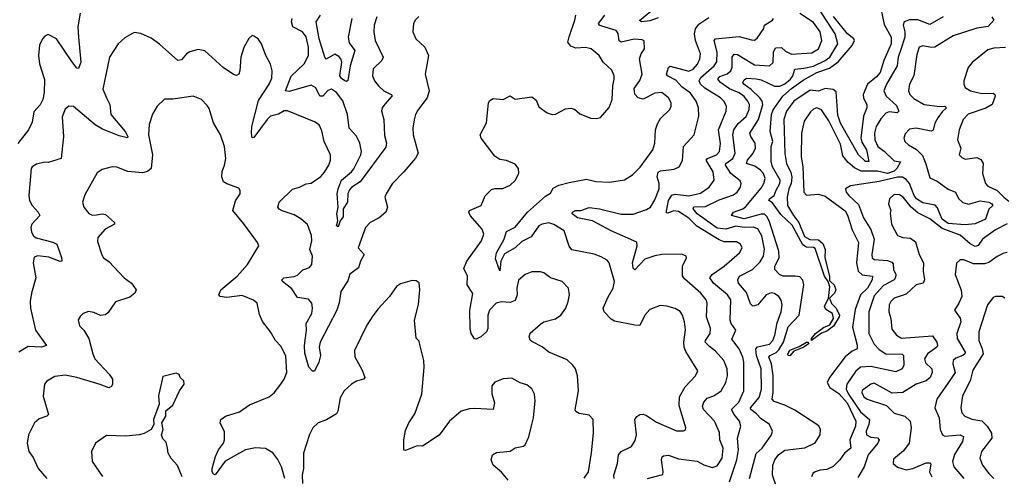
# Model space of a CAD drawing. Extents: x 1954683 to 2060285, y 904798 to 1016299.
# Tile 38 of 256: x 1962066 to 1967908, y 940668 to 943378. Entities that reach past the tile are written whole.
import ezdxf

# ---------------------------------------------------------------- set-up
doc = ezdxf.new("R2010")
doc.units = 0

msp = doc.modelspace()

# ---------------------------------------------------------------- linework, layer by layer
at = {"layer": '0CON10XD'}
for points in [[(1967175.3, 943445), (1967195, 943350), (1967236.9, 943275), (1967235.9, 943235), (1967193.5, 943136.5), (1967171.4, 943065), (1967150.3, 943039.7), (1967095.7, 942995), (1967071.3, 942935), (1967073.2, 942913.2), (1967091.3, 942875), (1967092.4, 942855), (1967072.5, 942805), (1967056.5, 942675), (1967062, 942652), (1967090.7, 942605), (1967104.3, 942535.7), (1967085, 942536.2), (1967042.7, 942575), (1966935, 942764.2), (1966919.5, 942810.5), (1966909.8, 942949.8), (1966893.1, 942963.1), (1966845, 942969.1), (1966805, 942953.8), (1966755, 942959.7), (1966659.1, 942895), (1966614.7, 942835), (1966600, 942785), (1966604.8, 942584.8), (1966616.1, 942525), (1966641.6, 942471.6), (1966646.2, 942443.8), (1966643.4, 942406.6), (1966628.8, 942375), (1966618.6, 942325), (1966621.8, 942275), (1966656.2, 942215), (1966687.7, 942175), (1966722.1, 942092.1), (1966753.2, 942073.2), (1966805, 942071), (1966830.3, 942050.3), (1966844.7, 942015), (1966842.7, 941965), (1966870, 941855), (1966870.4, 941830.4), (1966880.6, 941819.4), (1966899.1, 941805), (1966908.4, 941775), (1966900.5, 941755), (1966870, 941725), (1966882.9, 941692.9), (1966910, 941665), (1966930.6, 941625), (1966928.9, 941615), (1966895, 941559.5), (1966855, 941528.6), (1966822.5, 941517.5), (1966764, 941474), (1966763.5, 941485), (1966788.2, 941515), (1966835, 941550.9), (1966872.1, 941567.9), (1966894.7, 941605), (1966887.8, 941635), (1966848.7, 941658.7), (1966840.2, 941675), (1966864.7, 941725.3), (1966871.8, 941791.8), (1966862.2, 941825), (1966840.6, 941855), (1966785, 942019.2), (1966775, 942025.4), (1966735, 942028.2), (1966711.8, 942041.8), (1966648.3, 942158.3), (1966580.9, 942220.9), (1966531.8, 942291.8), (1966510, 942305), (1966513.8, 942315), (1966542.8, 942335), (1966555, 942366.2), (1966576.8, 942405), (1966578.5, 942425), (1966532.2, 942505), (1966524.1, 942535), (1966524.6, 942625.4), (1966535.3, 942655), (1966518.5, 942715), (1966527.1, 942815), (1966537.2, 942842.8), (1966594.2, 942925), (1966645, 942970.5), (1966715, 943019.5), (1966795, 943064), (1966870.3, 943089.7), (1966921.4, 943128.6), (1967005.5, 943224.6), (1967018.3, 943255), (1967015, 943265.3), (1966978.3, 943295), (1966895, 943396.1)], [(1966719.1, 943090.9), (1966775, 943102.3), (1966845.3, 943135), (1966871.9, 943155), (1966919.2, 943235), (1966904, 943295), (1966779.6, 943485)], [(1962425, 943416.2), (1962411.2, 943335), (1962415.3, 943275), (1962429.4, 943125), (1962415, 943087.5), (1962405, 943090), (1962375, 943129.4), (1962285, 943263.5), (1962235, 943290), (1962215, 943280.8), (1962201.4, 943265), (1962183.4, 943226.6), (1962177.9, 943165), (1962183.6, 943116.4), (1962213, 943023), (1962211.2, 942945), (1962203.4, 942905), (1962187.8, 942872.2), (1962149.8, 942830.2), (1962139.7, 942770.3), (1962118.6, 942725), (1962055, 942643.1)], [(1964433.6, 943396.4), (1964413.6, 943376.4), (1964402.5, 943355), (1964399.2, 943305), (1964416.2, 943265), (1964468.8, 943215), (1964492, 943165), (1964471.2, 943055), (1964494.4, 942955), (1964482.9, 942915), (1964428.5, 942841.5), (1964413.6, 942815), (1964406.1, 942783.9), (1964398.9, 942735), (1964401.1, 942695), (1964429.5, 942585), (1964413.6, 942556.4), (1964345, 942474.2), (1964276.3, 942403.7), (1964239.2, 942345), (1964232.9, 942325), (1964247.9, 942265), (1964238.5, 942235), (1964198.1, 942201.9), (1964145, 942174.4), (1964117.8, 942145), (1964074.2, 942025), (1964110, 941985), (1964087.3, 941945), (1964076.5, 941905), (1964025, 941867.3), (1964011.9, 941828.1), (1963971.7, 941765), (1963961.8, 941698.2), (1963946.6, 941653.4), (1963848.5, 941465), (1963842.9, 941435), (1963850.6, 941385), (1963840.5, 941345), (1963815, 941292.5), (1963802.5, 941292.5), (1963781.9, 941315), (1963758.1, 941398.1), (1963755.3, 941445), (1963767.2, 941535), (1963764.5, 941575), (1963798.2, 941635), (1963803.1, 941665), (1963798.2, 941695), (1963778.6, 941718.6), (1963715, 941729.4), (1963680.8, 941780.8), (1963625.8, 941825), (1963620.8, 941835), (1963633.8, 941846.2), (1963695, 941853.6), (1963715, 941862.2), (1963745, 941893.1), (1963785, 941906.7), (1963799.6, 941925), (1963802.7, 941975), (1963788.2, 942015), (1963799.3, 942065), (1963797.3, 942097.3), (1963772.6, 942162.6), (1963733, 942197), (1963695, 942220.7), (1963623.1, 942243.1), (1963604.4, 942254.4), (1963598, 942265), (1963604.3, 942295), (1963685, 942372.9), (1963725, 942383.1), (1963765, 942403.1), (1963795, 942408.1), (1963851.7, 942448.3), (1963875, 942472.9), (1963899.6, 942515), (1963909.5, 942545), (1963910, 942575), (1963872.1, 942655), (1963858.9, 942718.9), (1963842.5, 942755), (1963815, 942771.9), (1963655, 942837.5), (1963635, 942836.2), (1963601.9, 942818.1), (1963554.5, 942805), (1963533.8, 942786.2), (1963455, 942678.8), (1963445, 942677.5), (1963440.4, 942705), (1963443.7, 942745), (1963482.5, 942897.5), (1963545.3, 942995), (1963560.9, 943030.9), (1963563.3, 943075), (1963554.6, 943114.6), (1963525.8, 943165), (1963501.2, 943235), (1963480, 943265), (1963455, 943281.2), (1963445, 943283.3), (1963425, 943266.7), (1963395, 943213.3), (1963378.1, 943155), (1963372.5, 943075), (1963365, 943054), (1963352.5, 943047.5), (1963335, 943052.5), (1963272.5, 943095), (1963165, 943194), (1963125, 943202), (1963075, 943188), (1963055, 943175.8), (1963025, 943140), (1963005, 943136.8), (1962895, 943233.3), (1962845, 943268.6), (1962785, 943296), (1962745, 943302), (1962689.5, 943270.5), (1962650, 943235), (1962598.6, 943155), (1962559.1, 942965), (1962580, 942915), (1962600.8, 942875), (1962606.4, 942815), (1962691.2, 942715), (1962706.9, 942685), (1962705, 942677.5), (1962655, 942689.4), (1962558, 942728), (1962514.3, 942754.3), (1962385, 942862.5), (1962357.5, 942865), (1962335, 942846.2), (1962318.3, 942801.7), (1962325.4, 942685), (1962312.5, 942555), (1962235, 942531.4), (1962215, 942532.5), (1962165, 942520), (1962140, 942505), (1962134, 942495), (1962120, 942335), (1962124.1, 942305.9), (1962139.2, 942275), (1962175.7, 942235), (1962185.6, 942215), (1962138.1, 942165), (1962131.9, 942145), (1962135, 942117.5), (1962147.1, 942095), (1962162.9, 942082.9), (1962261.7, 942058.3), (1962286.9, 942045), (1962314.2, 941965.8), (1962316.1, 941943.9), (1962305, 941942.5), (1962237.8, 941967.8), (1962173.7, 941976.3), (1962151.3, 941968.7), (1962145.9, 941935), (1962161.8, 941845), (1962135.4, 941755), (1962128.5, 941705), (1962130.4, 941665), (1962159.2, 941535), (1962224.2, 941445), (1962195.3, 941434.7), (1962115, 941438.7), (1962060.9, 941405)], [(1964185.5, 943395), (1964168.9, 943345), (1964166.7, 943305), (1964175.6, 943255), (1964222.9, 943155), (1964214.2, 943135), (1964163.9, 943086.1), (1964159.5, 943045), (1964170.6, 943015), (1964194.3, 942985), (1964226.3, 942956.3), (1964270, 942935), (1964275, 942926.7), (1964232.4, 942877.6), (1964216.5, 942855), (1964213.2, 942836.7), (1964226.9, 942785), (1964231.2, 942691.2), (1964242.2, 942645), (1964238.9, 942621.1), (1964086.1, 942415), (1964036.5, 942383.5), (1964022.7, 942367.3), (1964012.5, 942345), (1964010.6, 942295), (1963984.2, 942255.8), (1963985, 942208.8), (1963966.7, 942183.3), (1963955, 942148), (1963944.5, 942155), (1963952.9, 942185), (1963946.5, 942225), (1963956.2, 942265), (1963948.9, 942345), (1963954.6, 942374.6), (1963976, 942425), (1964035, 942474.6), (1964047.7, 942492.3), (1964090.7, 942575), (1964094.7, 942595), (1964083.7, 942645), (1964065, 942686.8), (1964020, 942735), (1964010.4, 942815), (1963982.7, 942897.3), (1963945, 942945.9), (1963915, 942965.4), (1963895, 942957.5), (1963865, 942924.6), (1963846, 942925), (1963822.9, 942972.9), (1963795, 942989.7), (1963665, 942951.9), (1963641.9, 942955), (1963676.5, 943043.5), (1963753.3, 943116.7), (1963779.2, 943165), (1963780, 943215), (1963765, 943276.7), (1963744.5, 943305), (1963686.5, 943335), (1963678.2, 943365), (1963682.8, 943385)], [(1964036.2, 943385), (1964013.9, 943275), (1964021.4, 943241.4), (1964054, 943195), (1964026, 943105), (1964012.2, 943017.8), (1964005, 943011.5), (1963995, 943014.6), (1963975, 943029.6), (1963965.9, 943045), (1963976.6, 943125), (1963971.6, 943145), (1963959.9, 943159.9), (1963935, 943172.8), (1963885, 943144.6), (1963875.6, 943155), (1963842.9, 943265), (1963825.3, 943365), (1963850.8, 943405)], [(1965415, 940656.2), (1965440, 940695), (1965458.3, 940808.3), (1965470.6, 940925), (1965468, 941005), (1965445, 941031.2), (1965385, 941041.2), (1965365, 941053.3), (1965362.3, 941062.3), (1965381.4, 941175), (1965375.6, 941264.4), (1965363.5, 941305), (1965348.3, 941328.3), (1965315, 941358.5), (1965205.7, 941405.7), (1965165, 941436.9), (1965105, 941468), (1965095, 941476.7), (1965089.4, 941495), (1965095, 941518), (1965155, 941571.9), (1965175.5, 941584.5), (1965245, 941602.5), (1965276.4, 941623.6), (1965305.7, 941665), (1965320.8, 941705), (1965327.5, 941745), (1965322, 941785), (1965285, 941824.2), (1965215, 941845.6), (1965175, 941875.8), (1965155, 941882.5), (1965105, 941882.5), (1965064.6, 941865.4), (1965025, 941831.2), (1965014.5, 941785), (1965017.9, 941745), (1965005, 941710.6), (1964975, 941698.8), (1964925, 941703.8), (1964893.5, 941695), (1964853.2, 941655), (1964843.3, 941625), (1964842.8, 941545), (1964835, 941525.5), (1964801.3, 941495), (1964775, 941482.2), (1964764.4, 941484.4), (1964744.1, 941515), (1964737.6, 941545), (1964736.2, 941653.8), (1964753.4, 941753.4), (1964721.4, 941805), (1964722.5, 941855), (1964701.4, 941901.4), (1964718.7, 941945), (1964806.4, 942065), (1964819.5, 942105), (1964810.5, 942135), (1964737.8, 942215), (1964730.6, 942235), (1964734.3, 942245), (1964804, 942275), (1964827.7, 942332.3), (1964865, 942370), (1964885, 942376.7), (1964933, 942377), (1964975, 942396.2), (1965005.4, 942424.6), (1965027.1, 942465), (1965025.8, 942495), (1965005, 942520), (1964955, 942542), (1964915, 942548.8), (1964885, 942568.8), (1964804.3, 942675), (1964798.1, 942695), (1964834.6, 942765.4), (1964846.4, 942883.6), (1964855, 942897.5), (1964875, 942910.6), (1964935, 942904.5), (1964975, 942925.4), (1965005.6, 942905.6), (1965105, 942920.6), (1965129.7, 942899.7), (1965145, 942861.2), (1965195, 942826.2), (1965225, 942816), (1965245, 942817.5), (1965305, 942849.2), (1965335, 942852.9), (1965357.4, 942847.4), (1965389.7, 942819.7), (1965455, 942792.9), (1965489.1, 942790.9), (1965512.4, 942797.6), (1965564.1, 942855.9), (1965580.8, 942905), (1965584.7, 942985), (1965593.6, 943025), (1965592.5, 943045), (1965579.1, 943079.1), (1965528.1, 943125), (1965504.3, 943165), (1965455.7, 943205.7), (1965423.1, 943213.1), (1965365, 943209.5), (1965335, 943221.8), (1965317.3, 943245), (1965325, 943275.8), (1965360.5, 943375), (1965365.6, 943405)], [(1965592.9, 940655), (1965590.9, 940675), (1965612.9, 940745), (1965617.8, 940795), (1965635, 940814.4), (1965695.4, 940844.6), (1965718.5, 940881.5), (1965724.5, 940915), (1965716.2, 941005), (1965726.5, 941023.5), (1965745, 941034.5), (1965765, 941036.1), (1965785, 941028.9), (1965845, 940989.2), (1965962.5, 940937.5), (1966005, 940938), (1966015.8, 940944.2), (1966018, 940955), (1965978.3, 941088.3), (1965981.2, 941138.8), (1966015, 941199.2), (1966076, 941265), (1966090, 941295), (1966018, 941408), (1966008.2, 941435), (1966005.4, 941465), (1966017, 941537), (1966011.1, 941585), (1965998.6, 941625), (1965985, 941646), (1965955, 941664.2), (1965905, 941678.6), (1965865, 941680.8), (1965805, 941658), (1965775.6, 941624.4), (1965745, 941564), (1965715.7, 941564.3), (1965595, 941588.6), (1965575, 941599.8), (1965534.3, 941644.3), (1965526.7, 941665), (1965556.6, 941733.4), (1965587.5, 941785), (1965594.5, 941825), (1965562.5, 941935), (1965550.6, 941950.6), (1965515, 941970.8), (1965475, 941985.6), (1965341.2, 942011.2), (1965325, 942033.8), (1965296.4, 942125), (1965235, 942162.9), (1965205, 942172.9), (1965165, 942165.2), (1965146.2, 942155), (1965100.1, 942089.9), (1965045, 942061.9), (1965005, 942024.7), (1964942.4, 941987.6), (1964921.1, 941945), (1964915, 941887.5), (1964888.2, 941958.2), (1964895, 941994.2), (1964940.5, 942075), (1964955, 942120), (1965005, 942146.5), (1965078.2, 942235), (1965185, 942330.9), (1965215, 942348.9), (1965230.9, 942379.1), (1965264.3, 942395.7), (1965325, 942412.4), (1965428.5, 942431.5), (1965485, 942417.8), (1965565, 942413.3), (1965655, 942426.9), (1965702.4, 942457.6), (1965746.4, 942503.6), (1965822.9, 942605), (1965833.8, 942645), (1965838.5, 942725), (1965849.5, 942760.5), (1965867.9, 942792.1), (1965924, 942845), (1965931.9, 942865), (1965930.5, 942885), (1965915, 942914.2), (1965876, 942946), (1965835, 942942.9), (1965765, 942905.6), (1965735, 942913.3), (1965715.3, 942935.3), (1965711.3, 942968.7), (1965745, 943016.5), (1965760, 943055), (1965744.1, 943145), (1965752.9, 943175), (1965772.9, 943205), (1965771.7, 943251.7), (1965758.1, 943258.1), (1965712, 943262), (1965634.7, 943244.7), (1965623.4, 943253.4), (1965616, 943296), (1965604.3, 943314.3), (1965519.6, 943340.4), (1965505.8, 943345), (1965500.5, 943355), (1965537.6, 943405)], [(1966165.3, 941544.7), (1966141.1, 941615), (1966143.8, 941695), (1966138.5, 941715), (1966107.5, 941755), (1966011, 941841), (1965998.7, 941858.7), (1965998, 941915), (1966022.5, 941965), (1966020, 941975), (1965995, 941986.2), (1965875, 941984.2), (1965835, 941976.7), (1965775, 941956.9), (1965715, 941894.2), (1965705, 941903.3), (1965701.1, 941935), (1965729.6, 942035), (1965727.8, 942057.8), (1965575, 942124.2), (1965464.6, 942184.6), (1965375, 942201.5), (1965344, 942225), (1965346.7, 942235), (1965364.3, 942245.7), (1965395, 942245.7), (1965445, 942262.5), (1965505, 942255.4), (1965635, 942223.5), (1965705.3, 942224.7), (1965785, 942251.5), (1965808.2, 942265), (1965835, 942308.1), (1965859.2, 942375), (1965860.3, 942405), (1965848.1, 942445), (1965855, 942473.3), (1965868.2, 942481.7), (1965948.4, 942491.6), (1965979.2, 942505), (1965997.6, 942542.4), (1966003.8, 942626.2), (1966067.8, 942695), (1966096.2, 942805), (1966093.3, 942855), (1966080, 942895), (1966045, 942942.9), (1965995, 942980), (1965958.2, 943018.2), (1965909.2, 943045), (1965902.5, 943055), (1965915, 943093.3), (1965925, 943102.5), (1966035, 943073.5), (1966061.3, 943085), (1966086.8, 943115), (1966100.6, 943145), (1966104.7, 943175.3), (1966076.2, 943255), (1966070.2, 943295), (1966076.3, 943323.7), (1966095, 943351.2), (1966155, 943391.2)], [(1965855, 943389.7), (1965805, 943370.5), (1965755, 943365.6), (1965742.4, 943372.4), (1965811.4, 943428.6)], [(1966277.5, 940635), (1966321.6, 940765), (1966331.1, 940825), (1966325.3, 940895), (1966345.4, 940965), (1966337.3, 940995), (1966305, 941035.4), (1966290, 941065), (1966332.2, 941107.8), (1966361.4, 941175), (1966362.2, 941345), (1966355.7, 941375), (1966333.7, 941423.7), (1966291.7, 941481.7), (1966314.5, 941535), (1966287.1, 941575), (1966281.1, 941595), (1966284.2, 941715), (1966265.8, 941745.8), (1966182.3, 941815), (1966160.9, 941845), (1966174.4, 941865), (1966245, 941914.7), (1966335.8, 941995), (1966352.5, 942025), (1966342, 942045), (1966318.8, 942058.8), (1966245, 942060.6), (1966215, 942071.4), (1966082.9, 942152.9), (1966035, 942199.7), (1965975, 942239.3), (1965945, 942243.8), (1965910.9, 942229.1), (1965902.7, 942232.7), (1965902.6, 942242.6), (1965916, 942305), (1965935, 942336.1), (1965955, 942341.6), (1966035, 942332.8), (1966105, 942348.4), (1966157.1, 942385), (1966186.1, 942425), (1966180.9, 942475), (1966139.6, 942545), (1966147.1, 942555), (1966199.6, 942575), (1966218.6, 942595), (1966223.1, 942643.1), (1966211.8, 942725), (1966256.8, 942835), (1966259.1, 942865), (1966243.8, 942895), (1966223.8, 942915), (1966130.8, 942970.8), (1966105.8, 942995), (1966096.7, 943015), (1966107.4, 943035), (1966185.3, 943105), (1966201.6, 943128.4), (1966204.8, 943184.8), (1966186.5, 943255), (1966195, 943265.4), (1966335, 943277.8), (1966408.3, 943258.3), (1966425, 943256.7), (1966441.9, 943268.1), (1966481.5, 943325), (1966485.7, 943345), (1966532.5, 943375), (1966537.5, 943385)], [(1966396.2, 940655), (1966435.7, 940804.2), (1966471.1, 940835), (1966525.6, 940915), (1966532.5, 940935), (1966514.2, 940975), (1966465, 941008.2), (1966438.4, 941038.4), (1966404, 941065), (1966401.2, 941075), (1966453.1, 941135), (1966466.5, 941185), (1966464.4, 941305), (1966438.1, 941385), (1966433.1, 941425), (1966443.6, 941436.4), (1966515, 941453), (1966535, 941474.6), (1966546.8, 941505), (1966560.7, 941579.3), (1966584.7, 941645), (1966590.7, 941685), (1966584.1, 941714.1), (1966570, 941735), (1966545, 941753.5), (1966525, 941757.1), (1966495, 941744.4), (1966445, 941685.5), (1966415, 941678.1), (1966401.8, 941691.8), (1966378.3, 941758.3), (1966330.3, 941815), (1966326.7, 941835), (1966337.1, 941855), (1966414, 941896), (1966459.3, 941940.7), (1966479.3, 941975), (1966484.3, 942015.7), (1966469.8, 942095), (1966445, 942136), (1966417.2, 942147.2), (1966365, 942145.4), (1966315, 942153.2), (1966255, 942135.1), (1966205, 942140), (1966085, 942226.6), (1966061.1, 942255), (1966065, 942266.4), (1966135, 942270), (1966215, 942308.7), (1966301.3, 942338.7), (1966323.6, 942355), (1966342.1, 942385), (1966346.4, 942405), (1966341.1, 942421.1), (1966285, 942465.3), (1966253.9, 942515), (1966255.4, 942525), (1966297.1, 942555), (1966310.7, 942585), (1966297.3, 942695), (1966302.6, 942725), (1966329, 942761), (1966376.6, 942803.4), (1966394.8, 942845), (1966395.2, 942875), (1966385.6, 942895), (1966365, 942921.4), (1966335, 942943.3), (1966276.8, 942966.8), (1966224.7, 943004.7), (1966208.9, 943025), (1966219, 943041), (1966263.7, 943056.3), (1966285.2, 943074.8), (1966292.9, 943097.1), (1966293.9, 943156.1), (1966305, 943172.7), (1966325, 943170.7), (1966425, 943110.8), (1966515, 943104.6), (1966536.8, 943123.2), (1966538, 943185), (1966549.9, 943210.1), (1966585, 943212.7), (1966610.5, 943190.5), (1966645, 943173.7), (1966765, 943180.9), (1966804.8, 943205.2), (1966824.7, 943255), (1966815.3, 943305), (1966775, 943360.9), (1966693.9, 943415)], [(1967544.3, 943395), (1967465, 943349.1), (1967395, 943377.5), (1967345, 943377.3), (1967314, 943366), (1967307.9, 943345), (1967317.8, 943305), (1967317.6, 943275), (1967292.3, 943195), (1967278.1, 943155), (1967271.9, 943105), (1967208.4, 942995), (1967192.7, 942955), (1967206.1, 942925), (1967268.1, 942868.1), (1967282.1, 942835), (1967272.5, 942825), (1967225, 942830.7), (1967205, 942823.1), (1967175, 942790.5), (1967146.6, 942745), (1967137.5, 942705), (1967139.3, 942665), (1967156.6, 942625), (1967195, 942598.3), (1967255, 942541.1), (1967291.2, 942535), (1967270.3, 942495), (1967255, 942479.7), (1967214.9, 942465.1), (1967155, 942478.7), (1967058.3, 942478.3), (1967018.8, 942498.8), (1966981.3, 942531.3), (1966950.5, 942570.5), (1966935, 942638.5), (1966867.2, 942777.2), (1966822.9, 942842.9), (1966795, 942855.5), (1966775, 942847.9), (1966758.2, 942831.8), (1966720, 942775), (1966704.8, 942705.2), (1966703.3, 942565), (1966713.2, 942505), (1966718.2, 942355), (1966735, 942336.6), (1966805, 942342.8), (1966845, 942330.5), (1966962.8, 942242.8), (1966977.2, 942217.2), (1967005, 942130.7), (1967043.3, 942055), (1967030.3, 941935), (1967040.2, 941885), (1967065, 941864.3), (1967126.1, 941855), (1967123, 941835), (1967096.7, 941785), (1967055, 941744.6), (1967022.5, 941657.5), (1967007.8, 941552.2), (1967035.6, 941445.6), (1967035.3, 941424.7), (1967005, 941411.4), (1966963.5, 941376.5), (1966870.4, 941255), (1966857.1, 941225), (1966872.4, 941195), (1966925, 941158.7), (1966975.7, 941105), (1967026.2, 940995), (1967025, 940965.6), (1966991.6, 940885), (1966996.4, 940835), (1966960.4, 940805), (1966932, 940765), (1966892.9, 940727.1), (1966855, 940708.3), (1966815, 940705.2), (1966784.8, 940695.2), (1966771.2, 940685), (1966763.5, 940665)], [(1967834.2, 943395), (1967846, 943375), (1967812.5, 943337.5), (1967745, 943328), (1967605, 943282.7), (1967495.2, 943214.8), (1967475, 943212.1), (1967425, 943223.6), (1967403.1, 943215), (1967388.1, 943171.9), (1967370.3, 943045), (1967344.6, 942995), (1967339.6, 942955), (1967347.5, 942935), (1967370.4, 942910.4), (1967432, 942875), (1967525, 942862.5), (1967555, 942865.4), (1967564, 942855), (1967538.2, 942831.8), (1967513.9, 942796.1), (1967496.4, 942763.6), (1967485, 942722.2), (1967473.8, 942716.2), (1967385, 942735.2), (1967345, 942728), (1967318.6, 942701.4), (1967311.9, 942675), (1967316.9, 942655), (1967339.4, 942635), (1967387.5, 942607.5), (1967422.1, 942572.1), (1967442.5, 942522.5), (1967465, 942440), (1967509.2, 942419.2), (1967575, 942372.7), (1967618.6, 942355), (1967636, 942316), (1967662.7, 942292.7), (1967695, 942283.9), (1967765, 942302.3), (1967815, 942294.4), (1967833.8, 942285), (1967838.8, 942275), (1967815.8, 942254.2), (1967795.8, 942195), (1967735, 942165.7), (1967675, 942160.6), (1967575, 942168.8), (1967539.2, 942195), (1967522.2, 942235), (1967512.3, 942262.3), (1967498, 942278), (1967425, 942292), (1967387.7, 942315), (1967373.3, 942335), (1967345.4, 942405.4), (1967325, 942429.5), (1967303.3, 942443.3), (1967274, 942444), (1967165, 942417), (1966995, 942392.5), (1966965.8, 942375), (1966970, 942355), (1966985.6, 942335), (1967042.1, 942282.1), (1967072.8, 942202.8), (1967115, 942132), (1967135.4, 942075), (1967121.8, 941985), (1967124.1, 941964.1), (1967135, 941954.6), (1967215, 941948.6), (1967239.5, 941939.5), (1967248.2, 941928.2), (1967249.6, 941895), (1967264.6, 941865), (1967262.9, 941847.1), (1967253.6, 941835), (1967190.3, 941799.7), (1967135, 941738.7), (1967104.7, 941645), (1967103.9, 941515), (1967135, 941451.5), (1967165, 941420.8), (1967205, 941395.8), (1967302.3, 941392.3), (1967308.8, 941385), (1967311.9, 941328.1), (1967301.1, 941305), (1967265, 941287.1), (1967115, 941320.5), (1967055, 941316.7), (1967025, 941290.9), (1966972.5, 941215), (1966969.5, 941185), (1966983.1, 941155), (1967055, 941050.8), (1967108.2, 941005), (1967104.8, 940975.2), (1967088.2, 940935), (1967090.5, 940915), (1967115, 940900.4), (1967155, 940897.1), (1967164.7, 940885), (1967157.9, 940865), (1967099.2, 940795), (1967075.4, 940725), (1967039.3, 940660.7)], [(1967915, 943212.3), (1967845, 943209.6), (1967810.8, 943199.2), (1967716.2, 943123.8), (1967694.3, 943095), (1967668.6, 943015), (1967667.5, 942995), (1967675, 942976.2), (1967707.5, 942955), (1967775, 942940.5), (1967841.6, 942941.6), (1967852.2, 942935), (1967853.8, 942925), (1967835.6, 942874.4), (1967797.8, 942852.2), (1967693.4, 942816.6), (1967663.1, 942785), (1967639.6, 942725), (1967630, 942665), (1967649.1, 942615), (1967640.8, 942575), (1967655, 942559.2), (1967675, 942550), (1967745, 942559.2), (1967769.1, 942549.1), (1967782.9, 942525), (1967779.3, 942465), (1967796.4, 942405), (1967810.1, 942390.1), (1967865, 942365.2), (1967904.3, 942325), (1967935, 942300.8)], [(1966555.6, 940605.6), (1966532.1, 940675), (1966534.7, 940735), (1966545.3, 940765), (1966567.1, 940795), (1966605, 940823.5), (1966725, 940837.7), (1966785, 940866.1), (1966815.2, 940915), (1966816.4, 940945), (1966807.2, 940967.2), (1966665, 941060), (1966605, 941089.6), (1966541.3, 941111.3), (1966530, 941125), (1966536.3, 941165), (1966536.7, 941265), (1966526.3, 941335), (1966510.5, 941375), (1966517.9, 941385), (1966555, 941402.1), (1966570.8, 941419.2), (1966596.9, 941465), (1966624.5, 941555.5), (1966690, 941625), (1966717.7, 941805), (1966711.7, 941831.7), (1966695, 941851.1), (1966666.7, 941856.7), (1966595, 941855.9), (1966574.4, 941865), (1966545.7, 941895), (1966545.5, 941915), (1966571.3, 941965), (1966570.8, 942005), (1966512, 942185), (1966499.5, 942209.5), (1966485, 942222.9), (1966465, 942223.2), (1966365, 942196.5), (1966289.4, 942215), (1966301.5, 942235), (1966355.4, 942254.6), (1966375, 942270), (1966465, 942378), (1966480.7, 942405), (1966487.9, 942435), (1966478.8, 942465), (1966462, 942485), (1966427.9, 942507.9), (1966377.3, 942525), (1966383.3, 942545), (1966417.8, 942585), (1966432.4, 942615), (1966429.4, 942645), (1966403.3, 942685), (1966398.2, 942705), (1966450, 942785), (1966474.8, 942875), (1966470.5, 942895), (1966457.4, 942915), (1966405, 942964.4), (1966362.2, 942995), (1966357.3, 943005), (1966365, 943020.9), (1966379.1, 943030.9), (1966435, 943027.6), (1966465, 943020.5), (1966545, 942983.9), (1966575, 942983.1), (1966605, 942997.5), (1966639.5, 943025), (1966653.8, 943045), (1966665.3, 943084.7), (1966719.1, 943090.9)], [(1963638.8, 940655), (1963618.5, 940725), (1963598, 940768), (1963567.3, 940807.3), (1963525, 940833.3), (1963465, 940836.5), (1963405, 940824.4), (1963285, 940757.8), (1963225, 940676), (1963215, 940680), (1963208.5, 940695), (1963206.9, 940715), (1963227.3, 940785), (1963245, 940824.3), (1963274.4, 940865), (1963280, 940885), (1963281.3, 940931.3), (1963255.8, 940985), (1963260, 941005), (1963286, 941025), (1963369.8, 941050.2), (1963428.5, 941091.5), (1963545, 941139.1), (1963575, 941164.4), (1963614.3, 941215), (1963635.5, 941245), (1963650, 941285), (1963645, 941383.3), (1963615, 941440.8), (1963583.1, 941475), (1963554.3, 941525), (1963506.5, 941586.5), (1963489.3, 941629.3), (1963474.2, 941695), (1963453.4, 941713.4), (1963385, 941741.9), (1963295, 941728.6), (1963255.9, 941735.9), (1963248, 941745), (1963260, 941775), (1963356.9, 941855), (1963417.1, 941925), (1963483.8, 942035), (1963476.7, 942055), (1963396.2, 942166.2), (1963329.6, 942245), (1963346.2, 942303.8), (1963374.3, 942345), (1963374.2, 942365), (1963365, 942378), (1963295, 942402.9), (1963275.5, 942415.5), (1963264.5, 942445), (1963267.3, 942477.3), (1963281.8, 942515), (1963288.5, 942555), (1963280, 942625), (1963257.1, 942695), (1963216.2, 942765), (1963190.5, 942850.5), (1963178.8, 942868.8), (1963144.1, 942904.1), (1963095, 942924), (1962973.9, 942906.1), (1962925, 942906.2), (1962881.2, 942865), (1962853.2, 942816.8), (1962834.6, 942755.4), (1962829.6, 942695), (1962853.5, 942575), (1962845, 942494), (1962825, 942476.5), (1962795, 942470), (1962706.4, 942476.4), (1962642.4, 942502.4), (1962615, 942505.7), (1962555, 942489.4), (1962525, 942469.2), (1962452.1, 942337.9), (1962439.2, 942295), (1962447.1, 942265), (1962475, 942228), (1962495, 942217.1), (1962520.5, 942220.5), (1962555, 942225.8), (1962575, 942222.5), (1962629.2, 942175), (1962628, 942165), (1962573.1, 942135), (1962530, 942085), (1962527.7, 942062.3), (1962552.3, 941982.3), (1962563.3, 941965), (1962595, 941943.3), (1962685, 941845.8), (1962728.6, 941815), (1962756, 941775), (1962748, 941755), (1962718.6, 941731.4), (1962635, 941704.3), (1962590.5, 941639.5), (1962575, 941625.8), (1962545, 941622.5), (1962505, 941640.8), (1962473.9, 941646.1), (1962442.5, 941635), (1962423.6, 941616.4), (1962413.6, 941596.4), (1962420.3, 941560.3), (1962446.7, 941535), (1962475.5, 941485.5), (1962498.9, 941395), (1962512.2, 941365), (1962596.9, 941275), (1962615.6, 941245), (1962617.1, 941215), (1962609.5, 941200.5), (1962595, 941192.9), (1962543.8, 941213.8), (1962405, 941253.6), (1962335, 941268.9), (1962275, 941260.8), (1962227, 941233), (1962212, 941215), (1962204.2, 941144.2), (1962236.2, 941035), (1962226.7, 941025), (1962180.7, 941009.3), (1962153.7, 940986.3), (1962117.1, 940915), (1962109.4, 940865), (1962120.8, 940815), (1962145, 940778.8), (1962174.7, 940714.7), (1962226, 940656)], [(1967925, 942166.6), (1967855, 942131.2), (1967778.9, 942075), (1967751.9, 942038.1), (1967735, 942032.8), (1967705, 942047.9), (1967645, 942099.2), (1967539, 942139), (1967465, 942196.2), (1967395, 942231.6), (1967355.7, 942265.7), (1967307.9, 942325), (1967285, 942338.2), (1967255, 942340), (1967227.5, 942315), (1967221.2, 942285), (1967233.8, 942245), (1967229.9, 942230.1), (1967238.7, 942165), (1967275, 942097.5), (1967305, 942085.4), (1967350.4, 942080.4), (1967380, 942060), (1967402.1, 941985), (1967428.9, 941935), (1967426.7, 941885), (1967434.7, 941835), (1967425.6, 941815), (1967385, 941804.5), (1967325, 941749.1), (1967255, 941726), (1967233.7, 941706.3), (1967224.1, 941685), (1967221.8, 941645), (1967234, 941604), (1967241.2, 941541.2), (1967267.3, 941505), (1967298.3, 941488.3), (1967481.5, 941501.5), (1967507.5, 941465), (1967512.1, 941445), (1967507.3, 941435), (1967451.2, 941395), (1967434.6, 941365), (1967440.9, 941340.9), (1967477.9, 941305), (1967480, 941285), (1967468, 941255), (1967445, 941235.3), (1967384.4, 941215), (1967305.9, 941165.9), (1967241.7, 941161.7), (1967135, 941220.5), (1967115, 941214.4), (1967065, 941178.1), (1967061.5, 941165), (1967075, 941140.5), (1967094.3, 941125), (1967208.8, 941088.8), (1967255, 941042.9), (1967318, 941025), (1967349.4, 940995), (1967355.4, 940955.4), (1967343.1, 940865), (1967309.8, 940820.2), (1967250.9, 940769.1), (1967248.8, 940745), (1967275, 940723.1), (1967325, 940705.5), (1967365, 940714.6), (1967445, 940747.3), (1967465, 940748.9), (1967472.2, 940742.2), (1967463.3, 940693.3), (1967477.8, 940665)], [(1967925, 941995.5), (1967905, 941991.5), (1967865, 941973.5), (1967815, 941936.4), (1967790.9, 941929.1), (1967725, 941930), (1967667.3, 941952.7), (1967645, 941952.5), (1967625, 941932.5), (1967615.6, 941865), (1967651.9, 941771.9), (1967655.4, 941735), (1967638.5, 941695), (1967611.4, 941655), (1967645, 941605.7), (1967650, 941585), (1967625.9, 941515), (1967628.2, 941485), (1967674.6, 941405), (1967673.6, 941395), (1967661.5, 941385), (1967621.1, 941368.9), (1967604.6, 941355), (1967601.8, 941335), (1967615.3, 941285), (1967592, 941248), (1967506.5, 941125), (1967495.5, 941075), (1967520.8, 941015), (1967526.5, 940945), (1967540.6, 940915), (1967555, 940906.5), (1967645, 940914), (1967665.4, 940905), (1967660, 940875), (1967611.8, 940798.2), (1967599.6, 940755), (1967608.8, 940725), (1967666.7, 940655)], [(1964964, 940645), (1964925, 940692), (1964874.2, 940734.2), (1964864, 940765), (1964871.2, 940795), (1964895, 940810), (1964975, 940818), (1965005, 940837.5), (1965055, 940846), (1965065.7, 940855), (1965087.6, 940902.4), (1965102.2, 940967.8), (1965114.4, 941015), (1965124, 941115), (1965120, 941155), (1965105, 941186.7), (1965075, 941211.2), (1965035, 941222), (1964985, 941250.8), (1964935, 941245.8), (1964885, 941226.7), (1964867.5, 941205), (1964867, 941157), (1964883.6, 941103.6), (1964875.7, 941064.3), (1964765, 941070.6), (1964735, 941068.6), (1964685.7, 941054.3), (1964616, 940995), (1964555, 940912.5), (1964455, 940846.2), (1964425, 940848), (1964355, 940821.2), (1964345, 940823.3), (1964344.5, 940885), (1964355, 940940), (1964374, 940986), (1964410.2, 941039.8), (1964451.1, 941155), (1964465.7, 941315), (1964463.8, 941355), (1964438, 941458), (1964435, 941470), (1964418.3, 941488.3), (1964408.5, 941595), (1964432.9, 941687.1), (1964440.5, 941775), (1964435.5, 941815.5), (1964418.8, 941828.8), (1964395, 941830.8), (1964325, 941810.6), (1964301.4, 941795), (1964259.2, 941735), (1964189.7, 941660.3), (1964157.5, 941615), (1964125.6, 941565), (1964052, 941415), (1964055, 941377.5), (1964097.9, 941297.9), (1964113.3, 941255), (1964105.6, 941244.4), (1964065, 941232.5), (1964035, 941214), (1963990, 941175), (1963966.8, 941133.2), (1963954.3, 941055), (1963945, 941038), (1963886.3, 941003.7), (1963836.2, 940985), (1963806, 940955), (1963785, 940916.7), (1963749.4, 940805), (1963749.4, 940715), (1963741.1, 940675), (1963744.4, 940625)], [(1967910, 941725), (1967895, 941736), (1967855, 941735.8), (1967841.7, 941728.3), (1967808.9, 941685), (1967756.7, 941525), (1967757.3, 941475), (1967777.4, 941425), (1967781.6, 941395), (1967721.2, 941298.8), (1967705.9, 941234.1), (1967659.4, 941145), (1967650.8, 941075), (1967655.4, 941045.4), (1967674.3, 941025), (1967715, 941007.5), (1967775, 940996.8), (1967806.9, 940965), (1967832.5, 940925), (1967833.5, 940895), (1967772.2, 940815), (1967763.5, 940775), (1967778.5, 940735), (1967815, 940684.5), (1967845, 940655.5)], [(1965791.4, 940655), (1965881.1, 940678.9), (1965884.5, 940695), (1965872.9, 940765), (1965876.9, 940783.1), (1965885, 940790.5), (1965915, 940793.2), (1965975, 940771.6), (1966085, 940758.2), (1966125, 940735.4), (1966175, 940720.6), (1966205, 940729.4), (1966232.8, 940775), (1966240.6, 940835), (1966220, 940885), (1966218.9, 940928.9), (1966187.9, 940995), (1966123.3, 941065), (1966116.9, 941085), (1966125, 941108.6), (1966145, 941132.2), (1966185, 941146.2), (1966227.1, 941175), (1966256, 941225), (1966265.3, 941264.7), (1966263.5, 941305), (1966243.5, 941355), (1966195, 941411.2), (1966158.1, 941438.1), (1966133.6, 941465), (1966134.5, 941475), (1966161.8, 941515), (1966165.3, 941544.7)], [(1966635, 941382.5), (1966625.8, 941385.8), (1966624.1, 941394.1), (1966635, 941416.1), (1966691.1, 941438.9), (1966734, 941465), (1966743.3, 941463.3), (1966746.2, 941455), (1966718.1, 941435), (1966658.6, 941411.4), (1966635, 941382.5)], [(1963030, 940665), (1963002.7, 940732.7), (1962965, 940773.8), (1962946, 940805), (1962942.5, 940835), (1962935, 940870), (1962915, 940890), (1962907.5, 940915), (1962916.7, 940945), (1962908.8, 940985), (1962933.3, 941025), (1962933, 941057), (1962975, 941090), (1963014.3, 941175.7), (1963042.5, 941215), (1963040, 941235), (1963017.5, 941255), (1963012.5, 941272.5), (1962995, 941280), (1962915, 941260), (1962890, 941145), (1962893, 941097), (1962860, 941005), (1962861.2, 940975), (1962845, 940946.7), (1962805, 940922), (1962775, 940913.8), (1962695, 940905.6), (1962580.3, 940909.7), (1962515.9, 940864.1), (1962492.5, 940815), (1962496.7, 940755), (1962557, 940667)]]:
    msp.add_lwpolyline(points, dxfattribs=at)

doc.saveas('drawing.dxf')
